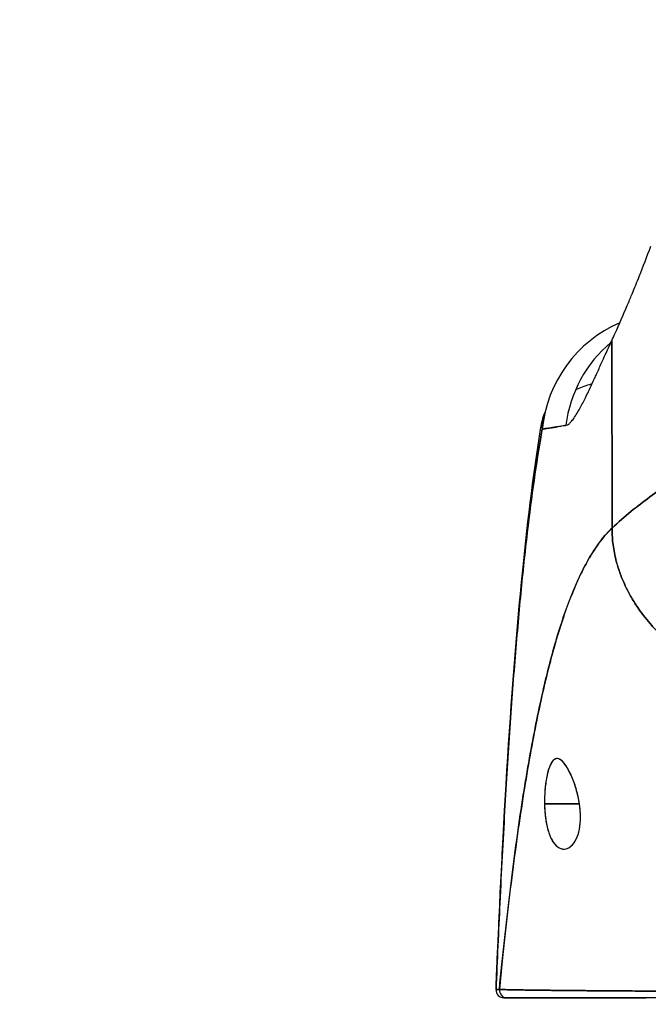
# Model space of a CAD drawing. Extents: x 785 to 1232, y 18 to 306.
# Tile 116 of 232: x 1045.365 to 1046.322, y 109.69 to 111.188. Entities that reach past the tile are written whole.
import ezdxf

# ---------------------------------------------------------------- set-up
doc = ezdxf.new("R2010")
doc.units = 0
doc.header["$LTSCALE"] = 4
doc.header["$MEASUREMENT"] = 0
doc.layers.get('0').update_dxf_attribs({"linetype": 'CONTINUOUS'})
doc.layers.get('DEFPOINTS').update_dxf_attribs({"linetype": 'CONTINUOUS'})
doc.styles.add('ROMANS', font='romans.shx')
doc.dimstyles.new('Default (ANSI)', dxfattribs={"dimscale": 20, "dimtxt": 0.07, "dimasz": 0.07, "dimexe": 0.125, "dimexo": 0.0625, "dimgap": 0.031496, "dimtad": 0, "dimtih": 1, "dimtoh": 1, "dimrnd": 1e-08, "dimzin": 0, "dimdsep": 46, "dimtxsty": 'ROMANS', "dimblk": 'Filled-1', "dimcen": 0.09, "dimdle": 0.393701, "dimclrd": 256, "dimclre": 256, "dimclrt": 256, "dimadec": 0, "dimazin": 0, "dimtfac": 0.928571, "dimtofl": 0, "dimtmove": 0, "dimatfit": 3, "dimfxl": 1, "dimtolj": 1, "dimtzin": 0, "dimlwd": -1, "dimlwe": -1, "dimarcsym": 0})

# ---------------------------------------------------------------- blocks, each defined once
blk = doc.blocks.new('Filled-1')
at = {"color": 0}
for p, q in [((0, 0), (-1, 0.17857)), ((-1, 0.17857), (-1, -0.17857)), ((-1, 0), (0, 0)), ((-1, -0.17857), (0, 0))]:
    blk.add_line(p, q, dxfattribs=at)
at = {"color": 0, "flags": 128}
blk.add_lwpolyline([(-1, -0.17857), (0, 0), (-1, 0.17857), (-1, -0.17857)], dxfattribs=at)
at = {"color": 0}
blk.add_solid([(-1, -0.17857), (0, 0), (-1, 0.17857), (-1, -0.17857)], dxfattribs=at)
blk = doc.blocks.new('*D10')
at = {"transparency": 16777216}
for p, q in [((1045.1379, 109.7467), (1045.1379, 116.1971)), ((1077.2004, 109.7154), (1077.2004, 116.1971)), ((1046.5379, 113.6971), (1056.601, 113.6971)), ((1075.8004, 113.6971), (1065.7373, 113.6971))]:
    blk.add_line(p, q, dxfattribs=at)
at = {"layer": 'DEFPOINTS', "color": 0, "transparency": 16777216}
for p in [(1045.1379, 113.6971), (1045.1379, 108.4967), (1077.2004, 108.4654)]:
    blk.add_point(p, dxfattribs=at)
at = {"transparency": 16777216, "xscale": 1.400000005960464, "yscale": 1.400000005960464, "zscale": 1.400000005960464, "rotation": 180}
blk.add_blockref('Filled-1', (1045.1379, 113.6971), dxfattribs=at)
at = {"transparency": 16777216, "xscale": 1.400000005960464, "yscale": 1.400000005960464, "zscale": 1.400000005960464}
blk.add_blockref('Filled-1', (1077.2004, 113.6971), dxfattribs=at)
at = {"transparency": 16777216, "insert": (1061.1691, 113.6971), "char_height": 1.4, "attachment_point": 5, "style": 'ROMANS'}
blk.add_mtext('\\A1;\\fTahoma|b0|i0;\\H1.8200;(32.06)\\P\\fTahoma|b0|i0;\\H1.8200;(2 PL.)', dxfattribs=at)
blk = doc.blocks.new('*D11')
at = {"transparency": 16777216}
for p, q in [((1040.8879, 109.7467), (1040.8879, 116.1971)), ((1045.1379, 109.7467), (1045.1379, 116.1971)), ((1038.8879, 113.6971), (1036.6472, 113.6971)), ((1047.1379, 113.6971), (1049.1379, 113.6971))]:
    blk.add_line(p, q, dxfattribs=at)
at = {"layer": 'DEFPOINTS', "color": 0, "transparency": 16777216}
for p in [(1045.1379, 113.6971), (1040.8879, 108.4967), (1045.1379, 108.4967)]:
    blk.add_point(p, dxfattribs=at)
at = {"transparency": 16777216, "xscale": 2, "yscale": 2, "zscale": 2}
blk.add_blockref('Filled-1', (1040.8879, 113.6971), dxfattribs=at)
at = {"transparency": 16777216, "xscale": 2, "yscale": 2, "zscale": 2, "rotation": 180}
blk.add_blockref('Filled-1', (1045.1379, 113.6971), dxfattribs=at)
at = {"transparency": 16777216, "insert": (1032.9697, 113.6971), "char_height": 2, "attachment_point": 5, "style": 'ROMANS'}
blk.add_mtext('\\A1;4.25', dxfattribs=at)
blk = doc.blocks.new('*D13')
at = {"transparency": 16777216}
for p, q in [((1008.8254, 109.7154), (1008.8254, 123.9992)), ((1077.2004, 109.7154), (1077.2004, 123.9992)), ((1010.2254, 121.4992), (1032.8527, 121.4992)), ((1075.8004, 121.4992), (1053.173, 121.4992))]:
    blk.add_line(p, q, dxfattribs=at)
at = {"layer": 'DEFPOINTS', "color": 0, "transparency": 16777216}
for p in [(1008.8254, 121.4992), (1008.8254, 108.4654), (1077.2004, 108.4654)]:
    blk.add_point(p, dxfattribs=at)
at = {"transparency": 16777216, "xscale": 1.400000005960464, "yscale": 1.400000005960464, "zscale": 1.400000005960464, "rotation": 180}
blk.add_blockref('Filled-1', (1008.8254, 121.4992), dxfattribs=at)
at = {"transparency": 16777216, "xscale": 1.400000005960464, "yscale": 1.400000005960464, "zscale": 1.400000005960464}
blk.add_blockref('Filled-1', (1077.2004, 121.4992), dxfattribs=at)
at = {"transparency": 16777216, "insert": (1043.0129, 121.4992), "char_height": 1.4, "attachment_point": 5, "style": 'ROMANS'}
blk.add_mtext('\\A1;\\fTahoma|b0|i0;\\H1.8200;(68.37)\\P\\fTahoma|b0|i0;\\H1.8200;OPENING WIDTH', dxfattribs=at)

msp = doc.modelspace()

# ---------------------------------------------------------------- linework, layer by layer
for p, q in [((1046.2666, 110.4143), (1046.2662, 110.6996)), ((1046.2662, 110.6996), (1046.2666, 110.4143)), ((1046.164, 109.9947), (1046.2171, 109.9947)), ((1046.2171, 109.9947), (1046.164, 109.9947))]:
    msp.add_line(p, q)
msp.add_arc((1046.1019, 109.7113), 0.0118, 177.7242, 270)
msp.add_arc((1046.1019, 109.7113), 0.0118, 177.7242, 270)
for centre, major_axis, ratio, start_param, end_param in [((1046.356, 110.5459), (0, 0.1969), 0.998133, 0.40615, 1.473429), ((1046.2348, 111.0139), (0.0708, 0.4228), 0.275071, 3.921356, 3.960464), ((1046.3903, 110.5459), (0, -0.1969), 0.993, 3.837136, 4.585431), ((1046.107, 109.7113), (0, -0.0118), 0.999958, 4.618394, 6.283185), ((1046.107, 109.7113), (-0.0011, -0.0118), 0.999959, 4.712389, 6.37718)]:
    msp.add_ellipse(centre, major_axis=major_axis, ratio=ratio, start_param=start_param, end_param=end_param)
for points, knots in [([(1046.2714, 110.7109), (1046.2775, 110.7247), (1046.2837, 110.7389), (1046.2898, 110.7533), (1046.2922, 110.7588), (1046.2945, 110.7644), (1046.2968, 110.77), (1046.297, 110.7704), (1046.2971, 110.7707), (1046.2972, 110.771), (1046.3009, 110.7797), (1046.3044, 110.7885), (1046.308, 110.7975), (1046.3139, 110.8125), (1046.3198, 110.8279), (1046.3256, 110.8434)], [0, 0, 0, 0, 0.333333, 0.333333, 0.333333, 0.461137, 0.461137, 0.461137, 0.468697, 0.468697, 0.468697, 0.666667, 0.666667, 0.666667, 1, 1, 1, 1]), ([(1046.1964, 110.5708), (1046.1979, 110.5709), (1046.1995, 110.5718), (1046.2012, 110.5733), (1046.2021, 110.574), (1046.2031, 110.575), (1046.2041, 110.5761), (1046.2054, 110.5776), (1046.2069, 110.5793), (1046.2084, 110.5814), (1046.21, 110.5837), (1046.2118, 110.5864), (1046.2137, 110.5895), (1046.2162, 110.5937), (1046.219, 110.5987), (1046.222, 110.6046), (1046.2234, 110.6071), (1046.2247, 110.6099), (1046.2262, 110.6128), (1046.2292, 110.6188), (1046.2325, 110.6257), (1046.2361, 110.6336), (1046.2374, 110.6363), (1046.2387, 110.6392), (1046.24, 110.6421), (1046.241, 110.6443), (1046.242, 110.6465), (1046.2431, 110.6488), (1046.2455, 110.6541), (1046.2481, 110.6599), (1046.2508, 110.6659), (1046.2526, 110.6698), (1046.2544, 110.6739), (1046.2563, 110.678), (1046.2594, 110.6849), (1046.2627, 110.6921), (1046.2662, 110.6996)], [0, 0, 0, 0, 0.13127, 0.13127, 0.13127, 0.2, 0.2, 0.2, 0.295706, 0.295706, 0.295706, 0.4, 0.4, 0.4, 0.539952, 0.539952, 0.539952, 0.6, 0.6, 0.6, 0.725303, 0.725303, 0.725303, 0.768562, 0.768562, 0.768562, 0.8, 0.8, 0.8, 0.873831, 0.873831, 0.873831, 0.921366, 0.921366, 0.921366, 1, 1, 1, 1]), ([(1046.2363, 110.634), (1046.2349, 110.6335), (1046.2335, 110.6331), (1046.2321, 110.6326), (1046.2246, 110.6301), (1046.2176, 110.6275), (1046.2112, 110.6248)], [0.69820138, 0.69820138, 0.69820138, 0.69820138, 0.70599331, 0.70599331, 0.70599331, 0.74748946, 0.74748946, 0.74748946, 0.74748946]), ([(1046.0901, 109.7117), (1046.0994, 109.941), (1046.1116, 110.1597), (1046.1388, 110.4303), (1046.1482, 110.5061), (1046.1601, 110.5778)], [0, 0, 0, 0, 1.850892, 1.850892, 2.628358, 2.628358, 2.628358, 2.628358]), ([(1046.1646, 110.5905), (1046.1623, 110.5863), (1046.1608, 110.582), (1046.1601, 110.5778), (1046.1594, 110.5732), (1046.1595, 110.5689), (1046.1604, 110.565)], [0.8973163, 0.8973163, 0.8973163, 0.8973163, 0.9461063, 0.9461063, 0.9461063, 1, 1, 1, 1]), ([(1046.4644, 110.5866), (1046.4594, 110.5772), (1046.4537, 110.5686), (1046.4475, 110.5607), (1046.4413, 110.5527), (1046.4346, 110.5454), (1046.4274, 110.5386), (1046.4201, 110.5317), (1046.4124, 110.5252), (1046.4044, 110.5189), (1046.3963, 110.5126), (1046.3879, 110.5065), (1046.3791, 110.5003), (1046.3704, 110.4942), (1046.3614, 110.4881), (1046.3522, 110.4817), (1046.343, 110.4753), (1046.3336, 110.4688), (1046.3241, 110.4618), (1046.3146, 110.4548), (1046.305, 110.4475), (1046.2954, 110.4396), (1046.2857, 110.4318), (1046.2761, 110.4234), (1046.2666, 110.4143)], [0, 0, 0, 0, 0.125, 0.125, 0.125, 0.25, 0.25, 0.25, 0.375, 0.375, 0.375, 0.5, 0.5, 0.5, 0.625, 0.625, 0.625, 0.75, 0.75, 0.75, 0.875001, 0.875001, 0.875001, 1, 1, 1, 1]), ([(1046.2666, 110.4143), (1046.2761, 110.4234), (1046.2857, 110.4318), (1046.2953, 110.4396), (1046.305, 110.4475), (1046.3146, 110.4548), (1046.3241, 110.4618), (1046.3336, 110.4688), (1046.343, 110.4753), (1046.3522, 110.4817), (1046.3614, 110.4881), (1046.3704, 110.4942), (1046.3791, 110.5003), (1046.3879, 110.5065), (1046.3963, 110.5126), (1046.4044, 110.5189), (1046.4124, 110.5252), (1046.4201, 110.5317), (1046.4274, 110.5386), (1046.4346, 110.5454), (1046.4413, 110.5527), (1046.4475, 110.5607), (1046.4537, 110.5686), (1046.4594, 110.5772), (1046.4644, 110.5866)], [0, 0, 0, 0, 0.124961, 0.124961, 0.124961, 0.249967, 0.249967, 0.249967, 0.374972, 0.374972, 0.374972, 0.499978, 0.499978, 0.499978, 0.624983, 0.624983, 0.624983, 0.749989, 0.749989, 0.749989, 0.874994, 0.874994, 0.874994, 1, 1, 1, 1]), ([(1046.0901, 109.7117), (1046.0922, 109.7625), (1046.0944, 109.8113), (1046.0966, 109.8581), (1046.0989, 109.9049), (1046.1013, 109.9497), (1046.1037, 109.9924), (1046.1062, 110.0352), (1046.1088, 110.0759), (1046.1114, 110.1147), (1046.1141, 110.1534), (1046.1169, 110.1903), (1046.1197, 110.2251), (1046.1226, 110.26), (1046.1256, 110.293), (1046.1286, 110.3241), (1046.1317, 110.3553), (1046.1349, 110.3845), (1046.1381, 110.412), (1046.1414, 110.4396), (1046.1448, 110.4653), (1046.1482, 110.4894), (1046.1517, 110.5135), (1046.1553, 110.5359), (1046.159, 110.5567), (1046.1595, 110.5595), (1046.1599, 110.5623), (1046.1604, 110.565)], [0, 0, 0, 0, 0.122921, 0.122921, 0.122921, 0.245842, 0.245842, 0.245842, 0.368763, 0.368763, 0.368763, 0.491684, 0.491684, 0.491684, 0.614605, 0.614605, 0.614605, 0.737526, 0.737526, 0.737526, 0.860447, 0.860447, 0.860447, 0.983368, 0.983368, 0.983368, 1, 1, 1, 1]), ([(1046.1604, 110.565), (1046.1566, 110.544), (1046.1529, 110.5212), (1046.1493, 110.4966), (1046.1457, 110.4721), (1046.1422, 110.4458), (1046.1388, 110.4176), (1046.1354, 110.3893), (1046.1321, 110.3593), (1046.1289, 110.3272), (1046.1258, 110.2951), (1046.1227, 110.2611), (1046.1197, 110.225), (1046.1167, 110.1889), (1046.1139, 110.1508), (1046.1111, 110.1106), (1046.1084, 110.0703), (1046.1057, 110.028), (1046.1032, 109.9835), (1046.1007, 109.939), (1046.0982, 109.8923), (1046.0959, 109.8435), (1046.0939, 109.8012), (1046.092, 109.7573), (1046.0901, 109.7117)], [0, 0, 0, 0, 0.127116, 0.127116, 0.127116, 0.254233, 0.254233, 0.254233, 0.381349, 0.381349, 0.381349, 0.508466, 0.508466, 0.508466, 0.635582, 0.635582, 0.635582, 0.762699, 0.762699, 0.762699, 0.889815, 0.889815, 0.889815, 1, 1, 1, 1]), ([(1046.1604, 110.565), (1046.1621, 110.5652), (1046.1639, 110.5655), (1046.1659, 110.5659), (1046.1669, 110.5661), (1046.1681, 110.5663), (1046.1693, 110.5664), (1046.1695, 110.5665), (1046.1696, 110.5665), (1046.1698, 110.5665), (1046.1704, 110.5666), (1046.1711, 110.5667), (1046.1717, 110.5668), (1046.1736, 110.567), (1046.1757, 110.5673), (1046.178, 110.5676), (1046.179, 110.5678), (1046.18, 110.568), (1046.1811, 110.5682), (1046.1813, 110.5682), (1046.1816, 110.5683), (1046.1819, 110.5683), (1046.1828, 110.5685), (1046.1838, 110.5687), (1046.1849, 110.5689), (1046.1872, 110.5694), (1046.1897, 110.5699), (1046.1924, 110.5703), (1046.1932, 110.5705), (1046.1941, 110.5706), (1046.1949, 110.5707), (1046.1954, 110.5707), (1046.1959, 110.5708), (1046.1964, 110.5708)], [0, 0, 0, 0, 0.215172, 0.215172, 0.215172, 0.333333, 0.333333, 0.333333, 0.349511, 0.349511, 0.349511, 0.409038, 0.409038, 0.409038, 0.587512, 0.587512, 0.587512, 0.666667, 0.666667, 0.666667, 0.686219, 0.686219, 0.686219, 0.756792, 0.756792, 0.756792, 0.91937, 0.91937, 0.91937, 0.970836, 0.970836, 0.970836, 1, 1, 1, 1]), ([(1046.1964, 110.5708), (1046.1918, 110.57), (1046.1875, 110.5692), (1046.1835, 110.5686), (1046.183, 110.5685), (1046.1826, 110.5684), (1046.1821, 110.5684), (1046.178, 110.5677), (1046.1742, 110.5671), (1046.1707, 110.5666), (1046.1706, 110.5666), (1046.1704, 110.5666), (1046.1702, 110.5665), (1046.1666, 110.566), (1046.1634, 110.5655), (1046.1604, 110.565)], [0, 0, 0, 0, 0.298748, 0.298748, 0.298748, 0.333333, 0.333333, 0.333333, 0.649666, 0.649666, 0.649666, 0.666667, 0.666667, 0.666667, 1, 1, 1, 1]), ([(1046.2666, 110.4143), (1046.2618, 110.4098), (1046.2571, 110.4046), (1046.2524, 110.3989), (1046.2478, 110.3932), (1046.2432, 110.3868), (1046.2387, 110.3799), (1046.2342, 110.3729), (1046.2298, 110.3653), (1046.2254, 110.3571), (1046.221, 110.3488), (1046.2167, 110.3399), (1046.2125, 110.3304), (1046.2083, 110.3208), (1046.2042, 110.3106), (1046.2001, 110.2997), (1046.196, 110.2888), (1046.192, 110.2772), (1046.1881, 110.2649), (1046.1842, 110.2526), (1046.1803, 110.2395), (1046.1765, 110.2258), (1046.1727, 110.2121), (1046.169, 110.1976), (1046.1654, 110.1824), (1046.1617, 110.1672), (1046.1582, 110.1513), (1046.1547, 110.1347), (1046.1512, 110.118), (1046.1477, 110.1006), (1046.1444, 110.0825), (1046.141, 110.0644), (1046.1378, 110.0455), (1046.1346, 110.0259), (1046.1313, 110.0063), (1046.1282, 109.986), (1046.1252, 109.9649), (1046.1221, 109.9438), (1046.1191, 109.922), (1046.1162, 109.8994), (1046.1133, 109.8769), (1046.1104, 109.8537), (1046.1077, 109.8297), (1046.1049, 109.8057), (1046.1022, 109.7811), (1046.0996, 109.7557), (1046.0981, 109.7415), (1046.0966, 109.727), (1046.0952, 109.7124)], [0, 0, 0, 0, 0.06426, 0.06426, 0.06426, 0.128523, 0.128523, 0.128523, 0.192785, 0.192785, 0.192785, 0.257047, 0.257047, 0.257047, 0.321309, 0.321309, 0.321309, 0.385571, 0.385571, 0.385571, 0.449834, 0.449834, 0.449834, 0.514096, 0.514096, 0.514096, 0.578358, 0.578358, 0.578358, 0.64262, 0.64262, 0.64262, 0.706882, 0.706882, 0.706882, 0.771145, 0.771145, 0.771145, 0.835407, 0.835407, 0.835407, 0.899669, 0.899669, 0.899669, 0.963931, 0.963931, 0.963931, 1, 1, 1, 1]), ([(1046.0952, 109.7124), (1046.1002, 109.7632), (1046.1054, 109.8114), (1046.1109, 109.857), (1046.1164, 109.9025), (1046.1222, 109.9454), (1046.1282, 109.9855), (1046.1343, 110.0255), (1046.1406, 110.0628), (1046.1472, 110.0973), (1046.1538, 110.1317), (1046.1606, 110.1634), (1046.1678, 110.1923), (1046.1749, 110.2212), (1046.1823, 110.2474), (1046.19, 110.2709), (1046.1977, 110.2944), (1046.2057, 110.3152), (1046.2139, 110.3335), (1046.2222, 110.3518), (1046.2307, 110.3676), (1046.2395, 110.381), (1046.2482, 110.3944), (1046.2573, 110.4055), (1046.2666, 110.4143)], [0, 0, 0, 0, 0.125007, 0.125007, 0.125007, 0.250015, 0.250015, 0.250015, 0.375022, 0.375022, 0.375022, 0.50003, 0.50003, 0.50003, 0.625037, 0.625037, 0.625037, 0.750045, 0.750045, 0.750045, 0.875052, 0.875052, 0.875052, 1, 1, 1, 1]), ([(1046.2666, 110.4143), (1046.2666, 110.407), (1046.267, 110.3994), (1046.2679, 110.3918), (1046.2688, 110.3838), (1046.2703, 110.3758), (1046.2722, 110.3678), (1046.2728, 110.3654), (1046.2734, 110.363), (1046.274, 110.3607), (1046.2757, 110.3546), (1046.2777, 110.3486), (1046.28, 110.3426), (1046.2833, 110.3339), (1046.2871, 110.3253), (1046.2916, 110.3169), (1046.293, 110.3142), (1046.2945, 110.3116), (1046.296, 110.3089), (1046.2995, 110.3029), (1046.3033, 110.297), (1046.3074, 110.2912), (1046.3134, 110.2825), (1046.3201, 110.2741), (1046.3273, 110.266), (1046.3287, 110.2644), (1046.3301, 110.2629), (1046.3315, 110.2614), (1046.3377, 110.2547), (1046.3444, 110.2482), (1046.3513, 110.242), (1046.3557, 110.2381), (1046.3602, 110.2343), (1046.3648, 110.2306), (1046.3694, 110.2268), (1046.3742, 110.2232), (1046.3791, 110.2197), (1046.384, 110.2161), (1046.3891, 110.2126), (1046.3943, 110.2093), (1046.3995, 110.2059), (1046.4048, 110.2026), (1046.4102, 110.1995), (1046.419, 110.1944), (1046.4281, 110.1895), (1046.4375, 110.185), (1046.4396, 110.1839), (1046.4418, 110.1829), (1046.4441, 110.1818), (1046.4499, 110.1791), (1046.4558, 110.1765), (1046.4618, 110.174), (1046.4677, 110.1716), (1046.4737, 110.1692), (1046.4799, 110.167), (1046.4859, 110.1648), (1046.4921, 110.1627), (1046.4983, 110.1607), (1046.5003, 110.16), (1046.5023, 110.1594), (1046.5043, 110.1588)], [0, 0, 0, 0, 0.070424, 0.070424, 0.070424, 0.144534, 0.144534, 0.144534, 0.166667, 0.166667, 0.166667, 0.223343, 0.223343, 0.223343, 0.306734, 0.306734, 0.306734, 0.333333, 0.333333, 0.333333, 0.393545, 0.393545, 0.393545, 0.482972, 0.482972, 0.482972, 0.5, 0.5, 0.5, 0.574383, 0.574383, 0.574383, 0.620537, 0.620537, 0.620537, 0.666667, 0.666667, 0.666667, 0.713018, 0.713018, 0.713018, 0.759127, 0.759127, 0.759127, 0.833333, 0.833333, 0.833333, 0.850626, 0.850626, 0.850626, 0.895889, 0.895889, 0.895889, 0.940848, 0.940848, 0.940848, 0.985537, 0.985537, 0.985537, 1, 1, 1, 1]), ([(1046.5043, 110.1588), (1046.5023, 110.1594), (1046.5003, 110.16), (1046.4983, 110.1607), (1046.4921, 110.1627), (1046.4859, 110.1648), (1046.4799, 110.167), (1046.4737, 110.1692), (1046.4677, 110.1716), (1046.4618, 110.174), (1046.4558, 110.1765), (1046.4499, 110.1791), (1046.4441, 110.1818), (1046.4418, 110.1829), (1046.4396, 110.1839), (1046.4374, 110.185), (1046.4281, 110.1895), (1046.419, 110.1944), (1046.4102, 110.1995), (1046.3994, 110.2058), (1046.389, 110.2125), (1046.3791, 110.2196), (1046.3693, 110.2267), (1046.36, 110.2342), (1046.3513, 110.242), (1046.3444, 110.2482), (1046.3377, 110.2547), (1046.3315, 110.2614), (1046.3301, 110.2629), (1046.3287, 110.2644), (1046.3273, 110.266), (1046.3201, 110.2741), (1046.3134, 110.2825), (1046.3074, 110.2912), (1046.3033, 110.297), (1046.2995, 110.3029), (1046.296, 110.3089), (1046.2945, 110.3116), (1046.293, 110.3142), (1046.2916, 110.3169), (1046.2871, 110.3253), (1046.2833, 110.3339), (1046.28, 110.3426), (1046.2777, 110.3486), (1046.2758, 110.3545), (1046.2741, 110.3606), (1046.2734, 110.363), (1046.2728, 110.3654), (1046.2722, 110.3678), (1046.2703, 110.3758), (1046.2688, 110.3838), (1046.2679, 110.3918), (1046.267, 110.3994), (1046.2666, 110.407), (1046.2666, 110.4143)], [0, 0, 0, 0, 0.014459, 0.014459, 0.014459, 0.059137, 0.059137, 0.059137, 0.104088, 0.104088, 0.104088, 0.149345, 0.149345, 0.149345, 0.166667, 0.166667, 0.166667, 0.24084, 0.24084, 0.24084, 0.33319, 0.33319, 0.33319, 0.425633, 0.425633, 0.425633, 0.5, 0.5, 0.5, 0.517058, 0.517058, 0.517058, 0.606462, 0.606462, 0.606462, 0.666667, 0.666667, 0.666667, 0.693307, 0.693307, 0.693307, 0.776791, 0.776791, 0.776791, 0.833333, 0.833333, 0.833333, 0.855634, 0.855634, 0.855634, 0.929684, 0.929684, 0.929684, 1, 1, 1, 1]), ([(1046.2171, 109.9947), (1046.2161, 110.0018), (1046.2145, 110.0087), (1046.2126, 110.0156), (1046.2106, 110.0225), (1046.2082, 110.0295), (1046.2055, 110.0357), (1046.204, 110.0394), (1046.2023, 110.0429), (1046.2006, 110.046), (1046.1995, 110.048), (1046.1984, 110.0499), (1046.1974, 110.0515), (1046.1946, 110.0558), (1046.1919, 110.059), (1046.1894, 110.061), (1046.1869, 110.0629), (1046.1846, 110.0638), (1046.1824, 110.0636), (1046.1807, 110.0634), (1046.179, 110.0626), (1046.1775, 110.0612), (1046.1771, 110.0608), (1046.1768, 110.0605), (1046.1764, 110.0601), (1046.1746, 110.0579), (1046.1729, 110.0548), (1046.1713, 110.0506), (1046.1698, 110.0465), (1046.1683, 110.0413), (1046.1672, 110.0354), (1046.167, 110.0345), (1046.1669, 110.0337), (1046.1667, 110.0328), (1046.1658, 110.0275), (1046.1651, 110.0217), (1046.1646, 110.0157), (1046.1641, 110.0089), (1046.1638, 110.0019), (1046.164, 109.9947)], [0, 0, 0, 0, 0.1, 0.1, 0.1, 0.2, 0.2, 0.2, 0.2605674, 0.2605674, 0.2605674, 0.3, 0.3, 0.3, 0.4, 0.4, 0.4, 0.5, 0.5, 0.5, 0.5813015, 0.5813015, 0.5813015, 0.6, 0.6, 0.6, 0.7, 0.7, 0.7, 0.8, 0.8, 0.8, 0.8138596, 0.8138596, 0.8138596, 0.9, 0.9, 0.9, 0.9999975, 0.9999975, 0.9999975, 0.9999975]), ([(1046.2171, 109.9947), (1046.2158, 110.0023), (1046.2142, 110.01), (1046.212, 110.0174), (1046.2099, 110.0249), (1046.2072, 110.0321), (1046.2043, 110.0384), (1046.2015, 110.0448), (1046.1984, 110.0502), (1046.1955, 110.0543), (1046.1925, 110.0585), (1046.1895, 110.0613), (1046.1868, 110.0627), (1046.184, 110.064), (1046.1814, 110.0639), (1046.179, 110.0624), (1046.1767, 110.0609), (1046.1745, 110.0579), (1046.1726, 110.0538), (1046.1707, 110.0497), (1046.1691, 110.0443), (1046.1678, 110.0382), (1046.1665, 110.032), (1046.1654, 110.025), (1046.1648, 110.0176), (1046.1641, 110.0102), (1046.1639, 110.0025), (1046.164, 109.9947)], [0, 0, 0, 0, 0.111111, 0.111111, 0.111111, 0.222222, 0.222222, 0.222222, 0.333333, 0.333333, 0.333333, 0.444444, 0.444444, 0.444444, 0.555556, 0.555556, 0.555556, 0.666667, 0.666667, 0.666667, 0.777778, 0.777778, 0.777778, 0.888889, 0.888889, 0.888889, 1, 1, 1, 1]), ([(1046.164, 109.9947), (1046.164, 109.9939), (1046.164, 109.993), (1046.164, 109.9922), (1046.1642, 109.9855), (1046.1647, 109.979), (1046.1655, 109.9728), (1046.1665, 109.9657), (1046.1679, 109.9588), (1046.1698, 109.9527), (1046.1716, 109.9466), (1046.174, 109.9412), (1046.1768, 109.9369), (1046.1779, 109.9352), (1046.1791, 109.9336), (1046.1804, 109.9323), (1046.1822, 109.9303), (1046.1842, 109.9288), (1046.1861, 109.9277), (1046.1894, 109.9259), (1046.1928, 109.9255), (1046.1961, 109.9261), (1046.1993, 109.9268), (1046.2023, 109.9285), (1046.205, 109.9311), (1046.2077, 109.9336), (1046.2101, 109.9371), (1046.2121, 109.9412), (1046.2142, 109.9454), (1046.2158, 109.9502), (1046.2169, 109.9559), (1046.218, 109.9615), (1046.2186, 109.968), (1046.2186, 109.9745), (1046.2186, 109.976), (1046.2186, 109.9775), (1046.2186, 109.9789), (1046.2184, 109.9841), (1046.2179, 109.9893), (1046.2171, 109.9947)], [0, 0, 0, 0, 0.011257, 0.011257, 0.011257, 0.1, 0.1, 0.1, 0.2, 0.2, 0.2, 0.3, 0.3, 0.3, 0.340774, 0.340774, 0.340774, 0.4, 0.4, 0.4, 0.5, 0.5, 0.5, 0.6, 0.6, 0.6, 0.7, 0.7, 0.7, 0.8, 0.8, 0.8, 0.9, 0.9, 0.9, 0.92235, 0.92235, 0.92235, 1, 1, 1, 1]), ([(1046.164, 109.9947), (1046.164, 109.9877), (1046.1645, 109.9806), (1046.1654, 109.9738), (1046.1663, 109.967), (1046.1675, 109.9606), (1046.1692, 109.9547), (1046.1708, 109.9488), (1046.1729, 109.9436), (1046.1754, 109.9392), (1046.1779, 109.9348), (1046.1808, 109.9314), (1046.184, 109.9291), (1046.1871, 109.9268), (1046.1906, 109.9257), (1046.194, 109.9258), (1046.1975, 109.926), (1046.201, 109.9276), (1046.204, 109.9302), (1046.2071, 109.9328), (1046.2099, 109.9366), (1046.2121, 109.9411), (1046.2143, 109.9455), (1046.2159, 109.9507), (1046.217, 109.9564), (1046.2181, 109.9621), (1046.2186, 109.9683), (1046.2186, 109.9748), (1046.2186, 109.9813), (1046.2181, 109.988), (1046.2171, 109.9947)], [0, 0, 0, 0, 0.1, 0.1, 0.1, 0.2, 0.2, 0.2, 0.3, 0.3, 0.3, 0.4, 0.4, 0.4, 0.5, 0.5, 0.5, 0.6, 0.6, 0.6, 0.7, 0.7, 0.7, 0.8, 0.8, 0.8, 0.9, 0.9, 0.9, 1, 1, 1, 1]), ([(1046.0952, 109.7124), (1046.095, 109.7122), (1046.0948, 109.7121), (1046.0946, 109.7121), (1046.0944, 109.7121), (1046.0943, 109.7121), (1046.0941, 109.7121), (1046.0941, 109.7121), (1046.0941, 109.7121), (1046.0941, 109.7121), (1046.094, 109.7121), (1046.0938, 109.7121), (1046.0937, 109.7121), (1046.0936, 109.7121), (1046.0934, 109.7121), (1046.0933, 109.7121), (1046.0933, 109.7121), (1046.0932, 109.7121), (1046.0932, 109.7121), (1046.0931, 109.7121), (1046.0931, 109.7121), (1046.093, 109.7121), (1046.0929, 109.7121), (1046.0928, 109.7121), (1046.0927, 109.7121), (1046.0925, 109.7121), (1046.0924, 109.712), (1046.0922, 109.712), (1046.0922, 109.712), (1046.0922, 109.712), (1046.0921, 109.712), (1046.092, 109.7119), (1046.0918, 109.7118), (1046.0917, 109.7118), (1046.0916, 109.7118), (1046.0915, 109.7118), (1046.0914, 109.7118), (1046.0913, 109.7117), (1046.0913, 109.7117), (1046.0912, 109.7117), (1046.0911, 109.7117), (1046.0911, 109.7118), (1046.091, 109.7118), (1046.0909, 109.7118), (1046.0909, 109.7118), (1046.0908, 109.7119), (1046.0908, 109.7119), (1046.0908, 109.7119), (1046.0908, 109.7119), (1046.0907, 109.7119), (1046.0907, 109.7119), (1046.0906, 109.712), (1046.0906, 109.712), (1046.0905, 109.7121), (1046.0905, 109.7121), (1046.0904, 109.7121), (1046.0904, 109.7121), (1046.0904, 109.7121), (1046.0904, 109.7121), (1046.0903, 109.7121), (1046.0903, 109.712), (1046.0902, 109.712), (1046.0902, 109.7119), (1046.0901, 109.7117)], [0, 0, 0, 0, 0.081335, 0.081335, 0.081335, 0.142857, 0.142857, 0.142857, 0.149075, 0.149075, 0.149075, 0.208369, 0.208369, 0.208369, 0.261718, 0.261718, 0.261718, 0.285714, 0.285714, 0.285714, 0.31059, 0.31059, 0.31059, 0.356152, 0.356152, 0.356152, 0.428571, 0.428571, 0.428571, 0.441332, 0.441332, 0.441332, 0.524105, 0.524105, 0.524105, 0.571429, 0.571429, 0.571429, 0.612746, 0.612746, 0.612746, 0.661888, 0.661888, 0.661888, 0.714286, 0.714286, 0.714286, 0.715129, 0.715129, 0.715129, 0.773301, 0.773301, 0.773301, 0.837913, 0.837913, 0.837913, 0.857143, 0.857143, 0.857143, 0.911653, 0.911653, 0.911653, 1, 1, 1, 1]), ([(1046.0901, 109.7117), (1046.0903, 109.7117), (1046.0906, 109.7118), (1046.0909, 109.7118), (1046.091, 109.7118), (1046.0911, 109.7118), (1046.0912, 109.7118), (1046.0915, 109.7119), (1046.0918, 109.7119), (1046.0921, 109.7119), (1046.0924, 109.712), (1046.0927, 109.712), (1046.093, 109.7121), (1046.0931, 109.7121), (1046.0933, 109.7121), (1046.0935, 109.7121), (1046.094, 109.7122), (1046.0945, 109.7123), (1046.0952, 109.7124)], [0, 0, 0, 0, 0.266519, 0.266519, 0.266519, 0.333333, 0.333333, 0.333333, 0.518206, 0.518206, 0.518206, 0.666667, 0.666667, 0.666667, 0.753542, 0.753542, 0.753542, 1, 1, 1, 1]), ([(1046.0952, 109.7124), (1046.0953, 109.7123), (1046.0956, 109.7123), (1046.0961, 109.7122), (1046.0966, 109.7122), (1046.0974, 109.7122), (1046.0984, 109.7121), (1046.0994, 109.7121), (1046.1006, 109.712), (1046.102, 109.712), (1046.1034, 109.7119), (1046.105, 109.7119), (1046.1069, 109.7118), (1046.1073, 109.7118), (1046.1078, 109.7118), (1046.1083, 109.7118), (1046.1097, 109.7118), (1046.1113, 109.7117), (1046.1129, 109.7117), (1046.1151, 109.7117), (1046.1175, 109.7116), (1046.1201, 109.7116), (1046.1228, 109.7115), (1046.1258, 109.7115), (1046.129, 109.7114), (1046.1325, 109.7114), (1046.1363, 109.7113), (1046.1403, 109.7113), (1046.1417, 109.7112), (1046.1432, 109.7112), (1046.1447, 109.7112), (1046.1477, 109.7112), (1046.1507, 109.7111), (1046.1539, 109.7111), (1046.159, 109.711), (1046.1644, 109.711), (1046.17, 109.7109), (1046.176, 109.7108), (1046.1822, 109.7108), (1046.1888, 109.7107), (1046.1934, 109.7107), (1046.1982, 109.7106), (1046.2032, 109.7106), (1046.2055, 109.7105), (1046.208, 109.7105), (1046.2104, 109.7105), (1046.2183, 109.7104), (1046.2265, 109.7104), (1046.235, 109.7103), (1046.2439, 109.7102), (1046.253, 109.7102), (1046.2626, 109.7101), (1046.2686, 109.7101), (1046.2748, 109.71), (1046.2811, 109.71), (1046.2838, 109.71), (1046.2866, 109.7099), (1046.2893, 109.7099), (1046.2974, 109.7099), (1046.3057, 109.7098), (1046.3141, 109.7098), (1046.3218, 109.7098), (1046.3296, 109.7097), (1046.3376, 109.7097), (1046.3452, 109.7097), (1046.3529, 109.7096), (1046.3608, 109.7096), (1046.3659, 109.7096), (1046.3712, 109.7095), (1046.3766, 109.7095), (1046.3792, 109.7095), (1046.3819, 109.7095), (1046.3845, 109.7095), (1046.3926, 109.7094), (1046.4009, 109.7094), (1046.4093, 109.7094), (1046.4179, 109.7093), (1046.4267, 109.7093), (1046.4354, 109.7093), (1046.4447, 109.7092), (1046.4539, 109.7092), (1046.4632, 109.7091), (1046.4717, 109.7091), (1046.4801, 109.709), (1046.4885, 109.709), (1046.4894, 109.709), (1046.4902, 109.709), (1046.4911, 109.709), (1046.4995, 109.709), (1046.5078, 109.7089), (1046.5161, 109.7089), (1046.5237, 109.7089), (1046.5312, 109.7088), (1046.5387, 109.7088), (1046.5455, 109.7088), (1046.5523, 109.7088), (1046.559, 109.7088), (1046.5651, 109.7087), (1046.5711, 109.7087), (1046.5771, 109.7087), (1046.5826, 109.7087), (1046.588, 109.7087), (1046.5934, 109.7087), (1046.5954, 109.7087), (1046.5973, 109.7087), (1046.5992, 109.7087), (1046.6023, 109.7087), (1046.6054, 109.7087), (1046.6084, 109.7087), (1046.6132, 109.7087), (1046.618, 109.7087), (1046.6227, 109.7088), (1046.6275, 109.7088), (1046.6322, 109.7088), (1046.637, 109.7088), (1046.642, 109.7088), (1046.647, 109.7088), (1046.652, 109.7089), (1046.6574, 109.7089), (1046.6628, 109.7089), (1046.6683, 109.7089), (1046.6742, 109.709), (1046.6802, 109.709), (1046.6862, 109.709), (1046.6917, 109.7091), (1046.6973, 109.7091), (1046.7029, 109.7091), (1046.705, 109.7091), (1046.7071, 109.7092), (1046.7092, 109.7092), (1046.712, 109.7092), (1046.7148, 109.7092), (1046.7176, 109.7092), (1046.722, 109.7092), (1046.7264, 109.7093), (1046.7309, 109.7093), (1046.7349, 109.7093), (1046.739, 109.7094), (1046.7431, 109.7094), (1046.7468, 109.7094), (1046.7506, 109.7094), (1046.7543, 109.7095), (1046.7578, 109.7095), (1046.7613, 109.7095), (1046.7648, 109.7095), (1046.768, 109.7095), (1046.7713, 109.7096), (1046.7745, 109.7096), (1046.7775, 109.7096), (1046.7806, 109.7096), (1046.7836, 109.7097), (1046.7864, 109.7097), (1046.7892, 109.7097), (1046.792, 109.7097), (1046.7947, 109.7097), (1046.7973, 109.7098), (1046.8, 109.7098), (1046.8025, 109.7098), (1046.8049, 109.7098), (1046.8074, 109.7098), (1046.8098, 109.7099), (1046.8121, 109.7099), (1046.8144, 109.7099), (1046.8166, 109.7099), (1046.8187, 109.7099), (1046.8209, 109.71), (1046.8229, 109.71), (1046.8249, 109.71), (1046.8269, 109.71), (1046.8287, 109.71), (1046.8305, 109.71), (1046.8323, 109.71), (1046.8327, 109.71), (1046.8332, 109.7101), (1046.8336, 109.7101)], [0, 0, 0, 0, 0.025215, 0.025215, 0.025215, 0.052019, 0.052019, 0.052019, 0.078475, 0.078475, 0.078475, 0.104458, 0.104458, 0.104458, 0.111111, 0.111111, 0.111111, 0.130002, 0.130002, 0.130002, 0.155281, 0.155281, 0.155281, 0.182167, 0.182167, 0.182167, 0.211639, 0.211639, 0.211639, 0.222222, 0.222222, 0.222222, 0.242719, 0.242719, 0.242719, 0.275303, 0.275303, 0.275303, 0.309372, 0.309372, 0.309372, 0.333333, 0.333333, 0.333333, 0.34491, 0.34491, 0.34491, 0.381911, 0.381911, 0.381911, 0.420108, 0.420108, 0.420108, 0.444444, 0.444444, 0.444444, 0.45489, 0.45489, 0.45489, 0.485385, 0.485385, 0.485385, 0.512843, 0.512843, 0.512843, 0.5386, 0.5386, 0.5386, 0.555556, 0.555556, 0.555556, 0.563824, 0.563824, 0.563824, 0.589065, 0.589065, 0.589065, 0.614921, 0.614921, 0.614921, 0.642049, 0.642049, 0.642049, 0.666667, 0.666667, 0.666667, 0.669208, 0.669208, 0.669208, 0.693865, 0.693865, 0.693865, 0.716345, 0.716345, 0.716345, 0.736729, 0.736729, 0.736729, 0.755149, 0.755149, 0.755149, 0.771835, 0.771835, 0.771835, 0.777778, 0.777778, 0.777778, 0.787269, 0.787269, 0.787269, 0.80203, 0.80203, 0.80203, 0.816729, 0.816729, 0.816729, 0.83205, 0.83205, 0.83205, 0.848651, 0.848651, 0.848651, 0.866499, 0.866499, 0.866499, 0.882849, 0.882849, 0.882849, 0.888889, 0.888889, 0.888889, 0.896936, 0.896936, 0.896936, 0.909337, 0.909337, 0.909337, 0.920569, 0.920569, 0.920569, 0.930826, 0.930826, 0.930826, 0.940227, 0.940227, 0.940227, 0.948872, 0.948872, 0.948872, 0.956852, 0.956852, 0.956852, 0.964251, 0.964251, 0.964251, 0.971144, 0.971144, 0.971144, 0.977589, 0.977589, 0.977589, 0.983597, 0.983597, 0.983597, 0.989157, 0.989157, 0.989157, 0.994249, 0.994249, 0.994249, 0.998848, 0.998848, 0.998848, 1, 1, 1, 1]), ([(1046.8336, 109.7101), (1046.8247, 109.71), (1046.8142, 109.7099), (1046.8031, 109.7098), (1046.7976, 109.7098), (1046.7921, 109.7097), (1046.7864, 109.7097), (1046.7848, 109.7097), (1046.7832, 109.7097), (1046.7816, 109.7096), (1046.7736, 109.7096), (1046.7655, 109.7095), (1046.7573, 109.7095), (1046.7495, 109.7094), (1046.7416, 109.7094), (1046.7335, 109.7093), (1046.7325, 109.7093), (1046.7314, 109.7093), (1046.7304, 109.7093), (1046.721, 109.7092), (1046.7113, 109.7092), (1046.7013, 109.7091), (1046.6927, 109.7091), (1046.6839, 109.709), (1046.675, 109.709), (1046.6735, 109.709), (1046.6719, 109.709), (1046.6704, 109.709), (1046.66, 109.7089), (1046.6493, 109.7088), (1046.6385, 109.7088), (1046.6296, 109.7088), (1046.6205, 109.7087), (1046.6113, 109.7087), (1046.6096, 109.7087), (1046.6079, 109.7087), (1046.6062, 109.7087), (1046.5954, 109.7087), (1046.5844, 109.7087), (1046.5733, 109.7087), (1046.5633, 109.7088), (1046.5531, 109.7088), (1046.5428, 109.7088), (1046.5417, 109.7088), (1046.5405, 109.7088), (1046.5394, 109.7088), (1046.528, 109.7088), (1046.5165, 109.7089), (1046.5049, 109.7089), (1046.4934, 109.709), (1046.4819, 109.709), (1046.4702, 109.7091), (1046.4584, 109.7092), (1046.4466, 109.7092), (1046.4346, 109.7093), (1046.4229, 109.7093), (1046.4109, 109.7094), (1046.3989, 109.7094), (1046.3974, 109.7094), (1046.3958, 109.7094), (1046.3943, 109.7095), (1046.3841, 109.7095), (1046.3739, 109.7095), (1046.3637, 109.7096), (1046.3524, 109.7096), (1046.341, 109.7097), (1046.3297, 109.7097), (1046.3253, 109.7097), (1046.3209, 109.7098), (1046.3166, 109.7098), (1046.3101, 109.7098), (1046.3038, 109.7098), (1046.2974, 109.7099), (1046.2783, 109.71), (1046.2593, 109.7101), (1046.2407, 109.7103), (1046.2402, 109.7103), (1046.2396, 109.7103), (1046.2391, 109.7103), (1046.222, 109.7104), (1046.2053, 109.7105), (1046.1903, 109.7107), (1046.1841, 109.7107), (1046.1781, 109.7108), (1046.1725, 109.7109), (1046.1652, 109.711), (1046.1584, 109.711), (1046.1522, 109.7111), (1046.1419, 109.7112), (1046.1332, 109.7114), (1046.1261, 109.7115), (1046.1257, 109.7115), (1046.1252, 109.7115), (1046.1247, 109.7115), (1046.1172, 109.7116), (1046.1115, 109.7117), (1046.1072, 109.7118), (1046.1054, 109.7119), (1046.1038, 109.7119), (1046.1025, 109.712), (1046.1006, 109.712), (1046.0992, 109.7121), (1046.0981, 109.7122), (1046.0962, 109.7122), (1046.0954, 109.7123), (1046.0952, 109.7124)], [0, 0, 0, 0, 0.051587, 0.051587, 0.051587, 0.076923, 0.076923, 0.076923, 0.084185, 0.084185, 0.084185, 0.12001, 0.12001, 0.12001, 0.153846, 0.153846, 0.153846, 0.158111, 0.158111, 0.158111, 0.197166, 0.197166, 0.197166, 0.230769, 0.230769, 0.230769, 0.236582, 0.236582, 0.236582, 0.275566, 0.275566, 0.275566, 0.307692, 0.307692, 0.307692, 0.313667, 0.313667, 0.313667, 0.351144, 0.351144, 0.351144, 0.384615, 0.384615, 0.384615, 0.388358, 0.388358, 0.388358, 0.425269, 0.425269, 0.425269, 0.461538, 0.461538, 0.461538, 0.498022, 0.498022, 0.498022, 0.533802, 0.533802, 0.533802, 0.538462, 0.538462, 0.538462, 0.568677, 0.568677, 0.568677, 0.602294, 0.602294, 0.602294, 0.615385, 0.615385, 0.615385, 0.634551, 0.634551, 0.634551, 0.692308, 0.692308, 0.692308, 0.694069, 0.694069, 0.694069, 0.747191, 0.747191, 0.747191, 0.769231, 0.769231, 0.769231, 0.798153, 0.798153, 0.798153, 0.846154, 0.846154, 0.846154, 0.849449, 0.849449, 0.849449, 0.901739, 0.901739, 0.901739, 0.923077, 0.923077, 0.923077, 0.952173, 0.952173, 0.952173, 1, 1, 1, 1]), ([(1046.1019, 109.6994), (1046.1022, 109.6994), (1046.1025, 109.6994), (1046.103, 109.6994), (1046.1034, 109.6994), (1046.104, 109.6994), (1046.1047, 109.6994), (1046.1053, 109.6994), (1046.1061, 109.6994), (1046.107, 109.6994)], [0, 0, 0, 0, 0.333333, 0.333333, 0.333333, 0.666667, 0.666667, 0.666667, 1, 1, 1, 1]), ([(1046.107, 109.6994), (1046.1063, 109.6994), (1046.1057, 109.6994), (1046.1052, 109.6994), (1046.1048, 109.6994), (1046.1043, 109.6994), (1046.1039, 109.6994), (1046.1035, 109.6994), (1046.103, 109.6994), (1046.1027, 109.6994), (1046.1024, 109.6994), (1046.1021, 109.6994), (1046.1019, 109.6994)], [0, 0, 0, 0, 0.241265, 0.241265, 0.241265, 0.474784, 0.474784, 0.474784, 0.727965, 0.727965, 0.727965, 1, 1, 1, 1]), ([(1046.3184, 109.6994), (1046.3184, 109.6994), (1046.3184, 109.6994), (1046.3184, 109.6994), (1046.3115, 109.6994), (1046.3047, 109.6994), (1046.2981, 109.6994), (1046.289, 109.6994), (1046.2802, 109.6994), (1046.2717, 109.6994), (1046.2623, 109.6994), (1046.2533, 109.6994), (1046.2446, 109.6994), (1046.2362, 109.6994), (1046.2281, 109.6994), (1046.2204, 109.6994), (1046.213, 109.6994), (1046.2059, 109.6994), (1046.1992, 109.6994), (1046.1927, 109.6994), (1046.1865, 109.6994), (1046.1807, 109.6994), (1046.1751, 109.6994), (1046.1698, 109.6994), (1046.1649, 109.6994), (1046.1642, 109.6994), (1046.1635, 109.6994), (1046.1628, 109.6994), (1046.1588, 109.6994), (1046.155, 109.6994), (1046.1514, 109.6994), (1046.1475, 109.6994), (1046.1438, 109.6994), (1046.1403, 109.6994), (1046.1372, 109.6994), (1046.1342, 109.6994), (1046.1315, 109.6994), (1046.129, 109.6994), (1046.1266, 109.6994), (1046.1244, 109.6994), (1046.1223, 109.6994), (1046.1203, 109.6994), (1046.1185, 109.6994), (1046.1167, 109.6994), (1046.1151, 109.6994), (1046.1137, 109.6994), (1046.1123, 109.6994), (1046.1111, 109.6994), (1046.1101, 109.6994), (1046.1091, 109.6994), (1046.1084, 109.6994), (1046.1079, 109.6994), (1046.1074, 109.6994), (1046.1071, 109.6994), (1046.107, 109.6994)], [0.5, 0.5, 0.5, 0.5, 0.5, 0.5, 0.5, 0.5258228, 0.5258228, 0.5258228, 0.561377, 0.561377, 0.561377, 0.6006713, 0.6006713, 0.6006713, 0.6389349, 0.6389349, 0.6389349, 0.6758218, 0.6758218, 0.6758218, 0.7112841, 0.7112841, 0.7112841, 0.7452749, 0.7452749, 0.7452749, 0.75, 0.75, 0.75, 0.7777494, 0.7777494, 0.7777494, 0.808588, 0.808588, 0.808588, 0.8367556, 0.8367556, 0.8367556, 0.8632657, 0.8632657, 0.8632657, 0.8900795, 0.8900795, 0.8900795, 0.9173812, 0.9173812, 0.9173812, 0.945208, 0.945208, 0.945208, 0.9734289, 0.9734289, 0.9734289, 1, 1, 1, 1]), ([(1046.1628, 109.6994), (1046.1317, 109.6994), (1046.1132, 109.6994), (1046.1075, 109.6994), (1046.1071, 109.6994), (1046.107, 109.6994)], [0, 0, 0, 0, 0.6363501, 0.6363501, 0.7343735, 0.7343735, 0.7343735, 0.7343735]), ([(1046.107, 109.6994), (1046.1075, 109.6994), (1046.1118, 109.6994), (1046.1199, 109.6994), (1046.1281, 109.6994), (1046.1402, 109.6994), (1046.1559, 109.6994), (1046.1716, 109.6994), (1046.1909, 109.6994), (1046.2135, 109.6994), (1046.2361, 109.6994), (1046.2619, 109.6994), (1046.2903, 109.6994), (1046.2994, 109.6994), (1046.3087, 109.6994), (1046.3184, 109.6994)], [0, 0, 0, 0, 0.1111111, 0.1111111, 0.1111111, 0.2222222, 0.2222222, 0.2222222, 0.3333333, 0.3333333, 0.3333333, 0.4444444, 0.4444444, 0.4444444, 0.4799031, 0.4799031, 0.4799031, 0.4799031])]:
    msp.add_open_spline(points, degree=3, knots=knots)
for points in [[(1046.0963, 109.7122), (1046.0963, 109.7122), (1046.0962, 109.7122), (1046.0962, 109.7122)], [(1046.0963, 109.7122), (1046.0964, 109.7122), (1046.0964, 109.7122), (1046.0965, 109.7122)], [(1046.16, 109.711), (1046.16, 109.711), (1046.16, 109.711), (1046.16, 109.711)], [(1046.1606, 109.711), (1046.1606, 109.711), (1046.1606, 109.711), (1046.1606, 109.711)], [(1046.1606, 109.711), (1046.1606, 109.711), (1046.1606, 109.711), (1046.1606, 109.711)], [(1046.1607, 109.711), (1046.1607, 109.711), (1046.1607, 109.711), (1046.1607, 109.711)], [(1046.4278, 109.6994), (1046.3886, 109.6994), (1046.3517, 109.6994), (1046.3184, 109.6994)]]:
    msp.add_open_spline(points, degree=3)

# ---------------------------------------------------------------- dimensions: what is measured, and where the dimension line sits
for base, p1, p2, text, picture, middle in [((1008.8253618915, 121.4992303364), (1077.2003618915, 108.4654159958), (1008.8253618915, 108.4654159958), '\\fTahoma|b0|i0;\\H1.8200;(<>)\\P\\fTahoma|b0|i0;\\H1.8200;OPENING WIDTH', '*D13', (1043.0128618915, 121.4992303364)), ((1045.1379, 113.6971), (1077.2004, 108.4654), (1045.1379, 108.4967), '\\fTahoma|b0|i0;\\H1.8200;(<>)\\P\\fTahoma|b0|i0;\\H1.8200;(2 PL.)', '*D10', (1061.1691, 113.6971))]:
    dim = msp.add_linear_dim(base=base, p1=p1, p2=p2, angle=180, text=text, dimstyle='Default (ANSI)', override={"dimgap": 0.031496, "dimtih": 0, "dimtoh": 0, "dimdec": 2, "dimtol": 0, "dimlim": 0, "dimtp": 0, "dimtm": 0, "dimtdec": 2, "dimatfit": 1})
    dim.commit()
    dim.dimension.update_dxf_attribs({"geometry": picture, "text_midpoint": middle, "dimtype": 160})
dim = msp.add_linear_dim(base=(1045.1379, 113.6971), p1=(1040.8879, 108.4967), p2=(1045.1379, 108.4967), angle=180, dimstyle='Default (ANSI)', override={"dimtxt": 0.1, "dimasz": 0.1, "dimgap": 0.031496, "dimtih": 0, "dimtoh": 0, "dimdec": 2, "dimtol": 0, "dimlim": 0, "dimtp": 0, "dimtm": 0, "dimtdec": 2, "dimatfit": 1})
dim.commit()
dim.dimension.update_dxf_attribs({"geometry": '*D11', "text_midpoint": (1032.9697, 113.6971), "dimtype": 160})

doc.saveas('drawing.dxf')
